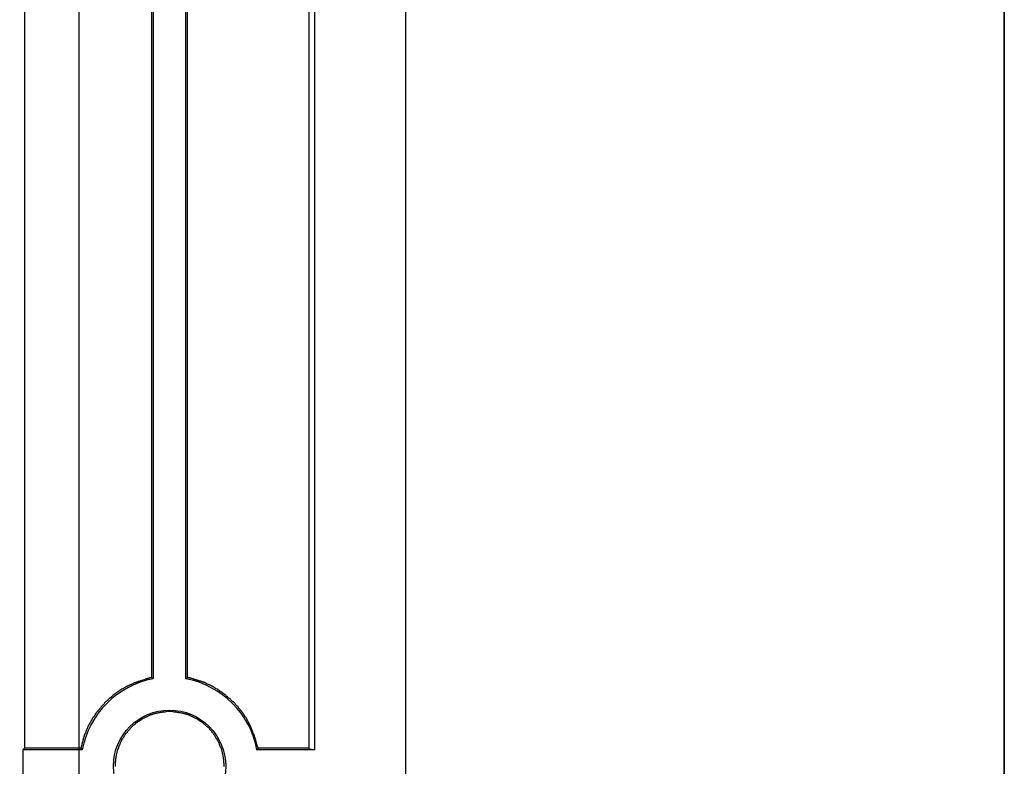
# Model space of a CAD drawing. Header units: millimetres. Extents: x 7187 to 8806, y -3756 to -2918.
# Tile 185 of 250: x 8779 to 8806, y -3625 to -3604. Entities that reach past the tile are written whole.
import ezdxf

# ---------------------------------------------------------------- set-up
doc = ezdxf.new("R2010")
doc.units = ezdxf.units.MM
doc.header["$LTSCALE"] = 3

msp = doc.modelspace()

# ---------------------------------------------------------------- linework, layer by layer
at = {"linetype": 'Continuous', "lineweight": 30}
for p, q in [((8789.58, -3422.206), (8789.58, -3663.206)), ((8779.079, -3584.205), (8779.079, -3624.207)), ((8786.922, -3584.197), (8786.922, -3624.215)), ((8787.078, -3584.158), (8787.078, -3624.254)), ((8782.628, -3586.116), (8782.628, -3622.296)), ((8783.532, -3622.296), (8783.532, -3586.116)), ((8782.583, -3586.153), (8782.583, -3622.259)), ((8783.575, -3622.26), (8783.575, -3586.152)), ((8779.032, -3624.254), (8779.079, -3624.207)), ((8779.032, -3624.254), (8779.032, -3625.158)), ((8780.67, -3624.254), (8779.032, -3624.254)), ((8787.078, -3624.254), (8785.49, -3624.254)), ((8786.922, -3624.215), (8787.078, -3624.254))]:
    msp.add_line(p, q, dxfattribs=at)
at = {"color": 3, "linetype": 'Continuous', "lineweight": 30}
msp.add_line((8780.58, -3429.206), (8780.58, -3656.206), dxfattribs=at)
at = {"color": 1, "lineweight": 35}
msp.add_lwpolyline([(8370.851, -2995.7), (8806.093, -2995.7), (8806.093, -3684.478), (8370.851, -3684.478)], close=True, dxfattribs=at)
at = {"linetype": 'Continuous', "lineweight": 30, "flags": 128}
for points in [[(8782.628, -3622.296), (8782.623, -3622.292), (8782.583, -3622.259)], [(8783.532, -3622.296), (8783.536, -3622.292), (8783.575, -3622.26)], [(8780.67, -3624.254), (8780.666, -3624.249), (8780.632, -3624.208)], [(8785.49, -3624.254), (8785.493, -3624.249), (8785.523, -3624.213)]]:
    msp.add_lwpolyline(points, dxfattribs=at)
at = {"linetype": 'Continuous', "lineweight": 30}
for points in [[(8782.588, -3622.261, 0), (8782.568, -3622.261, 0), (8782.558, -3622.271, 0), (8782.548, -3622.271, 0), (8782.528, -3622.271, 0), (8782.518, -3622.281, 0), (8782.508, -3622.281, 0), (8782.498, -3622.291, 0), (8782.478, -3622.291, 0), (8782.468, -3622.291, 0), (8782.458, -3622.301, 0), (8782.448, -3622.301, 0), (8782.428, -3622.301, 0), (8782.418, -3622.311, 0), (8782.408, -3622.311, 0), (8782.398, -3622.321, 0), (8782.378, -3622.321, 0), (8782.368, -3622.321, 0), (8782.358, -3622.331, 0), (8782.348, -3622.331, 0), (8782.328, -3622.341, 0), (8782.318, -3622.341, 0), (8782.308, -3622.341, 0), (8782.298, -3622.351, 0), (8782.278, -3622.351, 0), (8782.268, -3622.361, 0), (8782.258, -3622.361, 0), (8782.248, -3622.371, 0), (8782.238, -3622.371, 0), (8782.218, -3622.371, 0), (8782.208, -3622.381, 0), (8782.198, -3622.381, 0), (8782.188, -3622.391, 0), (8782.168, -3622.391, 0), (8782.158, -3622.401, 0), (8782.148, -3622.401, 0), (8782.138, -3622.411, 0), (8782.128, -3622.411, 0), (8782.108, -3622.411, 0), (8782.098, -3622.421, 0), (8782.088, -3622.421, 0), (8782.078, -3622.431, 0), (8782.058, -3622.431, 0), (8782.048, -3622.441, 0), (8782.038, -3622.441, 0), (8782.028, -3622.451, 0), (8782.018, -3622.451, 0), (8782.008, -3622.461, 0), (8781.988, -3622.461, 0), (8781.978, -3622.471, 0), (8781.968, -3622.481, 0), (8781.958, -3622.481, 0), (8781.948, -3622.491, 0), (8781.928, -3622.491, 0), (8781.918, -3622.501, 0), (8781.908, -3622.501, 0), (8781.898, -3622.511, 0), (8781.888, -3622.511, 0), (8781.878, -3622.521, 0), (8781.858, -3622.531, 0), (8781.848, -3622.531, 0), (8781.838, -3622.541, 0), (8781.828, -3622.541, 0), (8781.818, -3622.551, 0), (8781.808, -3622.561, 0), (8781.798, -3622.561, 0), (8781.788, -3622.571, 0), (8781.768, -3622.581, 0), (8781.758, -3622.581, 0), (8781.748, -3622.591, 0), (8781.738, -3622.601, 0), (8781.728, -3622.601, 0), (8781.718, -3622.611, 0), (8781.708, -3622.621, 0), (8781.698, -3622.621, 0), (8781.688, -3622.631, 0), (8781.668, -3622.641, 0), (8781.658, -3622.651, 0), (8781.648, -3622.651, 0), (8781.638, -3622.661, 0), (8781.628, -3622.671, 0), (8781.618, -3622.681, 0), (8781.608, -3622.681, 0), (8781.598, -3622.691, 0), (8781.588, -3622.701, 0), (8781.578, -3622.711, 0), (8781.568, -3622.711, 0), (8781.558, -3622.721, 0), (8781.548, -3622.731, 0), (8781.538, -3622.741, 0), (8781.528, -3622.751, 0), (8781.518, -3622.751, 0), (8781.508, -3622.761, 0), (8781.498, -3622.771, 0), (8781.488, -3622.781, 0), (8781.478, -3622.791, 0), (8781.468, -3622.801, 0), (8781.458, -3622.811, 0), (8781.448, -3622.811, 0), (8781.438, -3622.821, 0), (8781.428, -3622.831, 0), (8781.418, -3622.841, 0), (8781.408, -3622.851, 0), (8781.398, -3622.861, 0), (8781.388, -3622.871, 0), (8781.378, -3622.881, 0), (8781.368, -3622.881, 0), (8781.358, -3622.891, 0), (8781.348, -3622.901, 0), (8781.338, -3622.911, 0), (8781.328, -3622.921, 0), (8781.318, -3622.931, 0), (8781.308, -3622.941, 0), (8781.298, -3622.951, 0), (8781.288, -3622.961, 0), (8781.288, -3622.971, 0), (8781.278, -3622.981, 0), (8781.268, -3622.991, 0), (8781.258, -3623.001, 0), (8781.248, -3623.011, 0), (8781.238, -3623.021, 0), (8781.228, -3623.031, 0), (8781.218, -3623.041, 0), (8781.208, -3623.051, 0), (8781.198, -3623.061, 0), (8781.198, -3623.071, 0), (8781.188, -3623.081, 0), (8781.178, -3623.091, 0), (8781.168, -3623.101, 0), (8781.158, -3623.111, 0), (8781.148, -3623.121, 0), (8781.148, -3623.131, 0), (8781.138, -3623.141, 0), (8781.128, -3623.151, 0), (8781.118, -3623.161, 0), (8781.108, -3623.171, 0), (8781.098, -3623.181, 0), (8781.098, -3623.191, 0), (8781.088, -3623.201, 0), (8781.078, -3623.211, 0), (8781.068, -3623.221, 0), (8781.058, -3623.231, 0), (8781.058, -3623.241, 0), (8781.048, -3623.251, 0), (8781.038, -3623.261, 0), (8781.028, -3623.271, 0), (8781.028, -3623.291, 0), (8781.018, -3623.301, 0), (8781.008, -3623.311, 0), (8780.998, -3623.321, 0), (8780.998, -3623.331, 0), (8780.988, -3623.341, 0), (8780.978, -3623.351, 0), (8780.968, -3623.361, 0), (8780.968, -3623.371, 0), (8780.958, -3623.381, 0), (8780.948, -3623.391, 0), (8780.948, -3623.411, 0), (8780.938, -3623.421, 0), (8780.928, -3623.431, 0), (8780.928, -3623.441, 0), (8780.918, -3623.451, 0), (8780.908, -3623.461, 0), (8780.908, -3623.471, 0), (8780.898, -3623.491, 0), (8780.888, -3623.501, 0), (8780.888, -3623.511, 0), (8780.878, -3623.521, 0), (8780.868, -3623.531, 0), (8780.868, -3623.541, 0), (8780.858, -3623.551, 0), (8780.858, -3623.571, 0), (8780.848, -3623.581, 0), (8780.838, -3623.591, 0), (8780.838, -3623.601, 0), (8780.828, -3623.611, 0), (8780.828, -3623.621, 0), (8780.818, -3623.641, 0), (8780.818, -3623.651, 0), (8780.808, -3623.661, 0), (8780.808, -3623.671, 0), (8780.798, -3623.681, 0), (8780.788, -3623.701, 0), (8780.788, -3623.711, 0), (8780.778, -3623.721, 0), (8780.778, -3623.731, 0), (8780.768, -3623.741, 0), (8780.768, -3623.761, 0), (8780.758, -3623.771, 0), (8780.758, -3623.781, 0), (8780.758, -3623.791, 0), (8780.748, -3623.811, 0), (8780.748, -3623.821, 0), (8780.738, -3623.831, 0), (8780.738, -3623.841, 0), (8780.728, -3623.851, 0), (8780.728, -3623.871, 0), (8780.728, -3623.881, 0), (8780.718, -3623.891, 0), (8780.718, -3623.901, 0), (8780.708, -3623.921, 0), (8780.708, -3623.931, 0), (8780.708, -3623.941, 0), (8780.698, -3623.951, 0), (8780.698, -3623.971, 0), (8780.688, -3623.981, 0), (8780.688, -3623.991, 0), (8780.688, -3624.001, 0), (8780.678, -3624.021, 0), (8780.678, -3624.031, 0), (8780.678, -3624.041, 0), (8780.668, -3624.051, 0), (8780.668, -3624.071, 0), (8780.668, -3624.081, 0), (8780.658, -3624.091, 0), (8780.658, -3624.111, 0), (8780.658, -3624.121, 0), (8780.648, -3624.131, 0), (8780.648, -3624.141, 0), (8780.648, -3624.161, 0), (8780.638, -3624.171, 0), (8780.638, -3624.181, 0), (8780.638, -3624.191, 0), (8780.628, -3624.211, 0)], [(8785.528, -3624.211, 0), (8785.518, -3624.201, 0), (8785.518, -3624.191, 0), (8785.508, -3624.171, 0), (8785.508, -3624.161, 0), (8785.508, -3624.151, 0), (8785.498, -3624.141, 0), (8785.498, -3624.121, 0), (8785.488, -3624.111, 0), (8785.488, -3624.101, 0), (8785.488, -3624.091, 0), (8785.478, -3624.071, 0), (8785.478, -3624.061, 0), (8785.478, -3624.051, 0), (8785.468, -3624.031, 0), (8785.468, -3624.021, 0), (8785.458, -3624.011, 0), (8785.458, -3624.001, 0), (8785.458, -3623.981, 0), (8785.448, -3623.971, 0), (8785.448, -3623.961, 0), (8785.438, -3623.951, 0), (8785.438, -3623.931, 0), (8785.438, -3623.921, 0), (8785.428, -3623.911, 0), (8785.428, -3623.901, 0), (8785.418, -3623.881, 0), (8785.418, -3623.871, 0), (8785.408, -3623.861, 0), (8785.408, -3623.851, 0), (8785.408, -3623.831, 0), (8785.398, -3623.821, 0), (8785.398, -3623.811, 0), (8785.388, -3623.801, 0), (8785.388, -3623.791, 0), (8785.378, -3623.771, 0), (8785.378, -3623.761, 0), (8785.368, -3623.751, 0), (8785.368, -3623.741, 0), (8785.358, -3623.721, 0), (8785.358, -3623.711, 0), (8785.348, -3623.701, 0), (8785.348, -3623.691, 0), (8785.338, -3623.681, 0), (8785.338, -3623.661, 0), (8785.328, -3623.651, 0), (8785.328, -3623.641, 0), (8785.318, -3623.631, 0), (8785.318, -3623.621, 0), (8785.308, -3623.601, 0), (8785.308, -3623.591, 0), (8785.298, -3623.581, 0), (8785.298, -3623.571, 0), (8785.288, -3623.561, 0), (8785.288, -3623.551, 0), (8785.278, -3623.531, 0), (8785.268, -3623.521, 0), (8785.268, -3623.511, 0), (8785.258, -3623.501, 0), (8785.258, -3623.491, 0), (8785.248, -3623.481, 0), (8785.238, -3623.461, 0), (8785.238, -3623.451, 0), (8785.228, -3623.441, 0), (8785.228, -3623.431, 0), (8785.218, -3623.421, 0), (8785.208, -3623.411, 0), (8785.208, -3623.401, 0), (8785.198, -3623.381, 0), (8785.188, -3623.371, 0), (8785.188, -3623.361, 0), (8785.178, -3623.351, 0), (8785.168, -3623.341, 0), (8785.158, -3623.331, 0), (8785.158, -3623.321, 0), (8785.148, -3623.311, 0), (8785.138, -3623.301, 0), (8785.138, -3623.291, 0), (8785.128, -3623.281, 0), (8785.118, -3623.261, 0), (8785.108, -3623.251, 0), (8785.108, -3623.241, 0), (8785.098, -3623.231, 0), (8785.088, -3623.221, 0), (8785.078, -3623.211, 0), (8785.068, -3623.201, 0), (8785.068, -3623.191, 0), (8785.058, -3623.181, 0), (8785.048, -3623.171, 0), (8785.038, -3623.161, 0), (8785.028, -3623.151, 0), (8785.028, -3623.141, 0), (8785.018, -3623.131, 0), (8785.008, -3623.121, 0), (8784.998, -3623.111, 0), (8784.988, -3623.101, 0), (8784.978, -3623.091, 0), (8784.978, -3623.081, 0), (8784.968, -3623.071, 0), (8784.958, -3623.061, 0), (8784.948, -3623.051, 0), (8784.938, -3623.041, 0), (8784.928, -3623.031, 0), (8784.918, -3623.021, 0), (8784.908, -3623.011, 0), (8784.898, -3623.001, 0), (8784.898, -3622.991, 0), (8784.888, -3622.981, 0), (8784.878, -3622.971, 0), (8784.868, -3622.961, 0), (8784.858, -3622.951, 0), (8784.848, -3622.941, 0), (8784.838, -3622.931, 0), (8784.828, -3622.931, 0), (8784.818, -3622.921, 0), (8784.808, -3622.911, 0), (8784.798, -3622.901, 0), (8784.788, -3622.891, 0), (8784.778, -3622.881, 0), (8784.768, -3622.871, 0), (8784.758, -3622.861, 0), (8784.748, -3622.851, 0), (8784.738, -3622.841, 0), (8784.728, -3622.841, 0), (8784.718, -3622.831, 0), (8784.708, -3622.821, 0), (8784.698, -3622.811, 0), (8784.688, -3622.801, 0), (8784.678, -3622.791, 0), (8784.668, -3622.781, 0), (8784.658, -3622.781, 0), (8784.648, -3622.771, 0), (8784.638, -3622.761, 0), (8784.628, -3622.751, 0), (8784.618, -3622.741, 0), (8784.608, -3622.731, 0), (8784.598, -3622.731, 0), (8784.588, -3622.721, 0), (8784.578, -3622.711, 0), (8784.568, -3622.701, 0), (8784.558, -3622.691, 0), (8784.548, -3622.691, 0), (8784.538, -3622.681, 0), (8784.528, -3622.671, 0), (8784.518, -3622.661, 0), (8784.508, -3622.661, 0), (8784.498, -3622.651, 0), (8784.478, -3622.641, 0), (8784.468, -3622.631, 0), (8784.458, -3622.631, 0), (8784.448, -3622.621, 0), (8784.438, -3622.611, 0), (8784.428, -3622.601, 0), (8784.418, -3622.601, 0), (8784.408, -3622.591, 0), (8784.398, -3622.581, 0), (8784.388, -3622.581, 0), (8784.368, -3622.571, 0), (8784.358, -3622.561, 0), (8784.348, -3622.561, 0), (8784.338, -3622.551, 0), (8784.328, -3622.541, 0), (8784.318, -3622.541, 0), (8784.308, -3622.531, 0), (8784.298, -3622.521, 0), (8784.278, -3622.521, 0), (8784.268, -3622.511, 0), (8784.258, -3622.501, 0), (8784.248, -3622.501, 0), (8784.238, -3622.491, 0), (8784.228, -3622.491, 0), (8784.218, -3622.481, 0), (8784.198, -3622.471, 0), (8784.188, -3622.471, 0), (8784.178, -3622.461, 0), (8784.168, -3622.461, 0), (8784.158, -3622.451, 0), (8784.148, -3622.451, 0), (8784.128, -3622.441, 0), (8784.118, -3622.441, 0), (8784.108, -3622.431, 0), (8784.098, -3622.421, 0), (8784.088, -3622.421, 0), (8784.068, -3622.411, 0), (8784.058, -3622.411, 0), (8784.048, -3622.401, 0), (8784.038, -3622.401, 0), (8784.028, -3622.391, 0), (8784.008, -3622.391, 0), (8783.998, -3622.391, 0), (8783.988, -3622.381, 0), (8783.978, -3622.381, 0), (8783.958, -3622.371, 0), (8783.948, -3622.371, 0), (8783.938, -3622.361, 0), (8783.928, -3622.361, 0), (8783.918, -3622.361, 0), (8783.898, -3622.351, 0), (8783.888, -3622.351, 0), (8783.878, -3622.341, 0), (8783.868, -3622.341, 0), (8783.848, -3622.341, 0), (8783.838, -3622.331, 0), (8783.828, -3622.331, 0), (8783.818, -3622.321, 0), (8783.798, -3622.321, 0), (8783.788, -3622.321, 0), (8783.778, -3622.311, 0), (8783.768, -3622.311, 0), (8783.748, -3622.311, 0), (8783.738, -3622.301, 0), (8783.728, -3622.301, 0), (8783.718, -3622.301, 0), (8783.698, -3622.291, 0), (8783.688, -3622.291, 0), (8783.678, -3622.291, 0), (8783.668, -3622.281, 0), (8783.648, -3622.281, 0), (8783.638, -3622.281, 0), (8783.628, -3622.271, 0), (8783.618, -3622.271, 0), (8783.598, -3622.271, 0), (8783.588, -3622.261, 0), (8783.578, -3622.261, 0)], [(8784.588, -3624.711, 0), (8784.588, -3624.701, 0), (8784.588, -3624.681, 0), (8784.588, -3624.671, 0), (8784.588, -3624.661, 0), (8784.588, -3624.641, 0), (8784.588, -3624.631, 0), (8784.578, -3624.621, 0), (8784.578, -3624.601, 0), (8784.578, -3624.591, 0), (8784.578, -3624.581, 0), (8784.578, -3624.561, 0), (8784.578, -3624.551, 0), (8784.578, -3624.541, 0), (8784.578, -3624.521, 0), (8784.568, -3624.511, 0), (8784.568, -3624.501, 0), (8784.568, -3624.481, 0), (8784.568, -3624.471, 0), (8784.568, -3624.461, 0), (8784.558, -3624.441, 0), (8784.558, -3624.431, 0), (8784.558, -3624.421, 0), (8784.558, -3624.401, 0), (8784.548, -3624.391, 0), (8784.548, -3624.381, 0), (8784.548, -3624.361, 0), (8784.538, -3624.351, 0), (8784.538, -3624.341, 0), (8784.538, -3624.321, 0), (8784.528, -3624.311, 0), (8784.528, -3624.301, 0), (8784.528, -3624.291, 0), (8784.518, -3624.271, 0), (8784.518, -3624.261, 0), (8784.518, -3624.251, 0), (8784.508, -3624.231, 0), (8784.508, -3624.221, 0), (8784.498, -3624.211, 0), (8784.498, -3624.201, 0), (8784.488, -3624.181, 0), (8784.488, -3624.171, 0), (8784.478, -3624.161, 0), (8784.478, -3624.151, 0), (8784.468, -3624.131, 0), (8784.468, -3624.121, 0), (8784.458, -3624.111, 0), (8784.458, -3624.101, 0), (8784.448, -3624.081, 0), (8784.448, -3624.071, 0), (8784.438, -3624.061, 0), (8784.438, -3624.051, 0), (8784.428, -3624.031, 0), (8784.418, -3624.021, 0), (8784.418, -3624.011, 0), (8784.408, -3624.001, 0), (8784.398, -3623.991, 0), (8784.398, -3623.981, 0), (8784.388, -3623.961, 0), (8784.378, -3623.951, 0), (8784.378, -3623.941, 0), (8784.368, -3623.931, 0), (8784.358, -3623.921, 0), (8784.358, -3623.911, 0), (8784.348, -3623.891, 0), (8784.338, -3623.881, 0), (8784.338, -3623.871, 0), (8784.328, -3623.861, 0), (8784.318, -3623.851, 0), (8784.308, -3623.841, 0), (8784.298, -3623.831, 0), (8784.298, -3623.821, 0), (8784.288, -3623.811, 0), (8784.278, -3623.791, 0), (8784.268, -3623.781, 0), (8784.258, -3623.771, 0), (8784.258, -3623.761, 0), (8784.248, -3623.751, 0), (8784.238, -3623.741, 0), (8784.228, -3623.731, 0), (8784.218, -3623.721, 0), (8784.208, -3623.711, 0), (8784.198, -3623.701, 0), (8784.188, -3623.691, 0), (8784.188, -3623.681, 0), (8784.178, -3623.671, 0), (8784.168, -3623.661, 0), (8784.158, -3623.651, 0), (8784.148, -3623.641, 0), (8784.138, -3623.631, 0), (8784.128, -3623.621, 0), (8784.118, -3623.621, 0), (8784.108, -3623.611, 0), (8784.098, -3623.601, 0), (8784.088, -3623.591, 0), (8784.078, -3623.581, 0), (8784.068, -3623.571, 0), (8784.058, -3623.561, 0), (8784.048, -3623.551, 0), (8784.038, -3623.541, 0), (8784.028, -3623.541, 0), (8784.018, -3623.531, 0), (8784.008, -3623.521, 0), (8783.998, -3623.511, 0), (8783.988, -3623.501, 0), (8783.978, -3623.491, 0), (8783.958, -3623.491, 0), (8783.948, -3623.481, 0), (8783.938, -3623.471, 0), (8783.928, -3623.461, 0), (8783.918, -3623.461, 0), (8783.908, -3623.451, 0), (8783.898, -3623.441, 0), (8783.888, -3623.431, 0), (8783.878, -3623.431, 0), (8783.858, -3623.421, 0), (8783.848, -3623.411, 0), (8783.838, -3623.411, 0), (8783.828, -3623.401, 0), (8783.818, -3623.391, 0), (8783.808, -3623.391, 0), (8783.788, -3623.381, 0), (8783.778, -3623.371, 0), (8783.768, -3623.371, 0), (8783.758, -3623.361, 0), (8783.748, -3623.361, 0), (8783.728, -3623.351, 0), (8783.718, -3623.341, 0), (8783.708, -3623.341, 0), (8783.698, -3623.331, 0), (8783.688, -3623.331, 0), (8783.668, -3623.321, 0), (8783.658, -3623.321, 0), (8783.648, -3623.311, 0), (8783.638, -3623.311, 0), (8783.618, -3623.301, 0), (8783.608, -3623.301, 0), (8783.598, -3623.291, 0), (8783.588, -3623.291, 0), (8783.568, -3623.281, 0), (8783.558, -3623.281, 0), (8783.548, -3623.271, 0), (8783.538, -3623.271, 0), (8783.518, -3623.271, 0), (8783.508, -3623.261, 0), (8783.498, -3623.261, 0), (8783.478, -3623.261, 0), (8783.468, -3623.251, 0), (8783.458, -3623.251, 0), (8783.448, -3623.251, 0), (8783.428, -3623.241, 0), (8783.418, -3623.241, 0), (8783.408, -3623.241, 0), (8783.388, -3623.231, 0), (8783.378, -3623.231, 0), (8783.368, -3623.231, 0), (8783.348, -3623.231, 0), (8783.338, -3623.221, 0), (8783.328, -3623.221, 0), (8783.308, -3623.221, 0), (8783.298, -3623.221, 0), (8783.288, -3623.221, 0), (8783.268, -3623.211, 0), (8783.258, -3623.211, 0), (8783.248, -3623.211, 0), (8783.228, -3623.211, 0), (8783.218, -3623.211, 0), (8783.208, -3623.211, 0), (8783.188, -3623.211, 0), (8783.178, -3623.201, 0), (8783.168, -3623.201, 0), (8783.148, -3623.201, 0), (8783.138, -3623.201, 0), (8783.128, -3623.201, 0), (8783.108, -3623.201, 0), (8783.098, -3623.201, 0), (8783.088, -3623.201, 0), (8783.068, -3623.201, 0), (8783.058, -3623.201, 0), (8783.048, -3623.201, 0), (8783.028, -3623.201, 0), (8783.018, -3623.201, 0), (8783.008, -3623.201, 0), (8782.988, -3623.201, 0), (8782.978, -3623.201, 0), (8782.968, -3623.211, 0), (8782.948, -3623.211, 0), (8782.938, -3623.211, 0), (8782.928, -3623.211, 0), (8782.908, -3623.211, 0), (8782.898, -3623.211, 0), (8782.888, -3623.211, 0), (8782.868, -3623.221, 0), (8782.858, -3623.221, 0), (8782.848, -3623.221, 0), (8782.828, -3623.221, 0), (8782.818, -3623.221, 0), (8782.808, -3623.231, 0), (8782.788, -3623.231, 0), (8782.778, -3623.231, 0), (8782.768, -3623.231, 0), (8782.748, -3623.241, 0), (8782.738, -3623.241, 0), (8782.728, -3623.241, 0), (8782.718, -3623.251, 0), (8782.698, -3623.251, 0), (8782.688, -3623.251, 0), (8782.678, -3623.261, 0), (8782.658, -3623.261, 0), (8782.648, -3623.261, 0), (8782.638, -3623.271, 0), (8782.628, -3623.271, 0), (8782.608, -3623.281, 0), (8782.598, -3623.281, 0), (8782.588, -3623.291, 0), (8782.568, -3623.291, 0), (8782.558, -3623.291, 0), (8782.548, -3623.301, 0), (8782.538, -3623.301, 0), (8782.518, -3623.311, 0), (8782.508, -3623.311, 0), (8782.498, -3623.321, 0), (8782.488, -3623.321, 0), (8782.478, -3623.331, 0), (8782.458, -3623.341, 0), (8782.448, -3623.341, 0), (8782.438, -3623.351, 0), (8782.428, -3623.351, 0), (8782.408, -3623.361, 0), (8782.398, -3623.361, 0), (8782.388, -3623.371, 0), (8782.378, -3623.381, 0), (8782.368, -3623.381, 0), (8782.348, -3623.391, 0), (8782.338, -3623.401, 0), (8782.328, -3623.401, 0), (8782.318, -3623.411, 0), (8782.308, -3623.421, 0), (8782.298, -3623.421, 0), (8782.288, -3623.431, 0), (8782.268, -3623.441, 0), (8782.258, -3623.441, 0), (8782.248, -3623.451, 0), (8782.238, -3623.461, 0), (8782.228, -3623.471, 0), (8782.218, -3623.471, 0), (8782.208, -3623.481, 0), (8782.198, -3623.491, 0), (8782.188, -3623.501, 0), (8782.168, -3623.511, 0), (8782.158, -3623.511, 0), (8782.148, -3623.521, 0), (8782.138, -3623.531, 0), (8782.128, -3623.541, 0), (8782.118, -3623.551, 0), (8782.108, -3623.561, 0), (8782.098, -3623.571, 0), (8782.088, -3623.571, 0), (8782.078, -3623.581, 0), (8782.068, -3623.591, 0), (8782.058, -3623.601, 0), (8782.048, -3623.611, 0), (8782.038, -3623.621, 0), (8782.028, -3623.631, 0), (8782.018, -3623.641, 0), (8782.008, -3623.651, 0), (8781.998, -3623.661, 0), (8781.988, -3623.671, 0), (8781.988, -3623.681, 0), (8781.978, -3623.691, 0), (8781.968, -3623.701, 0), (8781.958, -3623.711, 0), (8781.948, -3623.721, 0), (8781.938, -3623.731, 0), (8781.928, -3623.741, 0), (8781.918, -3623.751, 0), (8781.908, -3623.761, 0), (8781.908, -3623.771, 0), (8781.898, -3623.781, 0), (8781.888, -3623.791, 0), (8781.878, -3623.801, 0), (8781.868, -3623.811, 0), (8781.868, -3623.821, 0), (8781.858, -3623.831, 0), (8781.848, -3623.841, 0), (8781.838, -3623.861, 0), (8781.828, -3623.871, 0), (8781.828, -3623.881, 0), (8781.818, -3623.891, 0), (8781.808, -3623.901, 0), (8781.808, -3623.911, 0), (8781.798, -3623.921, 0), (8781.788, -3623.941, 0), (8781.778, -3623.951, 0), (8781.778, -3623.961, 0), (8781.768, -3623.971, 0), (8781.758, -3623.981, 0), (8781.758, -3623.991, 0), (8781.748, -3624.011, 0), (8781.748, -3624.021, 0), (8781.738, -3624.031, 0), (8781.728, -3624.041, 0), (8781.728, -3624.051, 0), (8781.718, -3624.071, 0), (8781.718, -3624.081, 0), (8781.708, -3624.091, 0), (8781.708, -3624.101, 0), (8781.698, -3624.121, 0), (8781.688, -3624.131, 0), (8781.688, -3624.141, 0), (8781.678, -3624.151, 0), (8781.678, -3624.171, 0), (8781.668, -3624.181, 0), (8781.668, -3624.191, 0), (8781.668, -3624.201, 0), (8781.658, -3624.221, 0), (8781.658, -3624.231, 0), (8781.648, -3624.241, 0), (8781.648, -3624.251, 0), (8781.638, -3624.271, 0), (8781.638, -3624.281, 0), (8781.638, -3624.291, 0), (8781.628, -3624.311, 0), (8781.628, -3624.321, 0), (8781.628, -3624.331, 0), (8781.618, -3624.351, 0), (8781.618, -3624.361, 0), (8781.618, -3624.371, 0), (8781.608, -3624.381, 0), (8781.608, -3624.401, 0), (8781.608, -3624.411, 0), (8781.608, -3624.421, 0), (8781.598, -3624.441, 0), (8781.598, -3624.451, 0), (8781.598, -3624.461, 0), (8781.598, -3624.481, 0), (8781.588, -3624.491, 0), (8781.588, -3624.501, 0), (8781.588, -3624.521, 0), (8781.588, -3624.531, 0), (8781.588, -3624.541, 0), (8781.588, -3624.561, 0), (8781.588, -3624.571, 0), (8781.578, -3624.581, 0), (8781.578, -3624.601, 0), (8781.578, -3624.611, 0), (8781.578, -3624.631, 0), (8781.578, -3624.641, 0), (8781.578, -3624.651, 0), (8781.578, -3624.671, 0), (8781.578, -3624.681, 0), (8781.578, -3624.691, 0), (8781.578, -3624.711, 0)], [(8780.628, -3624.211, 0), (8780.618, -3624.211, 0), (8780.608, -3624.211, 0), (8780.598, -3624.211, 0), (8780.588, -3624.211, 0), (8780.568, -3624.211, 0), (8780.558, -3624.211, 0), (8780.548, -3624.211, 0), (8780.538, -3624.211, 0), (8780.518, -3624.211, 0), (8780.508, -3624.211, 0), (8780.498, -3624.211, 0), (8780.488, -3624.211, 0), (8780.478, -3624.211, 0), (8780.458, -3624.211, 0), (8780.448, -3624.211, 0), (8780.438, -3624.211, 0), (8780.428, -3624.211, 0), (8780.418, -3624.211, 0), (8780.398, -3624.211, 0), (8780.388, -3624.211, 0), (8780.378, -3624.211, 0), (8780.368, -3624.211, 0), (8780.348, -3624.211, 0), (8780.338, -3624.211, 0), (8780.328, -3624.211, 0), (8780.318, -3624.211, 0), (8780.308, -3624.211, 0), (8780.288, -3624.211, 0), (8780.278, -3624.211, 0), (8780.268, -3624.211, 0), (8780.258, -3624.211, 0), (8780.248, -3624.211, 0), (8780.228, -3624.211, 0), (8780.218, -3624.211, 0), (8780.208, -3624.211, 0), (8780.198, -3624.211, 0), (8780.188, -3624.211, 0), (8780.168, -3624.211, 0), (8780.158, -3624.211, 0), (8780.148, -3624.211, 0), (8780.138, -3624.211, 0), (8780.118, -3624.211, 0), (8780.108, -3624.211, 0), (8780.098, -3624.211, 0), (8780.088, -3624.211, 0), (8780.078, -3624.211, 0), (8780.058, -3624.211, 0), (8780.048, -3624.211, 0), (8780.038, -3624.211, 0), (8780.028, -3624.211, 0), (8780.018, -3624.211, 0), (8779.998, -3624.211, 0), (8779.988, -3624.211, 0), (8779.978, -3624.211, 0), (8779.968, -3624.211, 0), (8779.948, -3624.211, 0), (8779.938, -3624.211, 0), (8779.928, -3624.211, 0), (8779.918, -3624.211, 0), (8779.908, -3624.211, 0), (8779.888, -3624.211, 0), (8779.878, -3624.211, 0), (8779.868, -3624.211, 0), (8779.858, -3624.211, 0), (8779.848, -3624.211, 0), (8779.828, -3624.211, 0), (8779.818, -3624.211, 0), (8779.808, -3624.211, 0), (8779.798, -3624.211, 0), (8779.778, -3624.211, 0), (8779.768, -3624.211, 0), (8779.758, -3624.211, 0), (8779.748, -3624.211, 0), (8779.738, -3624.211, 0), (8779.718, -3624.211, 0), (8779.708, -3624.211, 0), (8779.698, -3624.211, 0), (8779.688, -3624.211, 0), (8779.678, -3624.211, 0), (8779.658, -3624.211, 0), (8779.648, -3624.211, 0), (8779.638, -3624.211, 0), (8779.628, -3624.211, 0), (8779.608, -3624.211, 0), (8779.598, -3624.211, 0), (8779.588, -3624.211, 0), (8779.578, -3624.211, 0), (8779.568, -3624.211, 0), (8779.548, -3624.211, 0), (8779.538, -3624.211, 0), (8779.528, -3624.211, 0), (8779.518, -3624.211, 0), (8779.508, -3624.211, 0), (8779.488, -3624.211, 0), (8779.478, -3624.211, 0), (8779.468, -3624.211, 0), (8779.458, -3624.211, 0), (8779.448, -3624.211, 0), (8779.428, -3624.211, 0), (8779.418, -3624.211, 0), (8779.408, -3624.211, 0), (8779.398, -3624.211, 0), (8779.378, -3624.211, 0), (8779.368, -3624.211, 0), (8779.358, -3624.211, 0), (8779.348, -3624.211, 0), (8779.338, -3624.211, 0), (8779.318, -3624.211, 0), (8779.308, -3624.211, 0), (8779.298, -3624.211, 0), (8779.288, -3624.211, 0), (8779.278, -3624.211, 0), (8779.258, -3624.211, 0), (8779.248, -3624.211, 0), (8779.238, -3624.211, 0), (8779.228, -3624.211, 0), (8779.208, -3624.211, 0), (8779.198, -3624.211, 0), (8779.188, -3624.211, 0), (8779.178, -3624.211, 0), (8779.168, -3624.211, 0), (8779.148, -3624.211, 0), (8779.138, -3624.211, 0), (8779.128, -3624.211, 0), (8779.118, -3624.211, 0), (8779.108, -3624.211, 0), (8779.088, -3624.211, 0), (8779.078, -3624.211, 0)], [(8786.918, -3624.211, 0), (8786.908, -3624.211, 0), (8786.898, -3624.211, 0), (8786.888, -3624.211, 0), (8786.878, -3624.211, 0), (8786.868, -3624.211, 0), (8786.858, -3624.211, 0), (8786.848, -3624.211, 0), (8786.838, -3624.211, 0), (8786.828, -3624.211, 0), (8786.808, -3624.211, 0), (8786.798, -3624.211, 0), (8786.788, -3624.211, 0), (8786.778, -3624.211, 0), (8786.768, -3624.211, 0), (8786.758, -3624.211, 0), (8786.748, -3624.211, 0), (8786.738, -3624.211, 0), (8786.728, -3624.211, 0), (8786.718, -3624.211, 0), (8786.708, -3624.211, 0), (8786.688, -3624.211, 0), (8786.678, -3624.211, 0), (8786.668, -3624.211, 0), (8786.658, -3624.211, 0), (8786.648, -3624.211, 0), (8786.638, -3624.211, 0), (8786.628, -3624.211, 0), (8786.618, -3624.211, 0), (8786.608, -3624.211, 0), (8786.598, -3624.211, 0), (8786.588, -3624.211, 0), (8786.568, -3624.211, 0), (8786.558, -3624.211, 0), (8786.548, -3624.211, 0), (8786.538, -3624.211, 0), (8786.528, -3624.211, 0), (8786.518, -3624.211, 0), (8786.508, -3624.211, 0), (8786.498, -3624.211, 0), (8786.488, -3624.211, 0), (8786.478, -3624.211, 0), (8786.468, -3624.211, 0), (8786.448, -3624.211, 0), (8786.438, -3624.211, 0), (8786.428, -3624.211, 0), (8786.418, -3624.211, 0), (8786.408, -3624.211, 0), (8786.398, -3624.211, 0), (8786.388, -3624.211, 0), (8786.378, -3624.211, 0), (8786.368, -3624.211, 0), (8786.358, -3624.211, 0), (8786.348, -3624.211, 0), (8786.328, -3624.211, 0), (8786.318, -3624.211, 0), (8786.308, -3624.211, 0), (8786.298, -3624.211, 0), (8786.288, -3624.211, 0), (8786.278, -3624.211, 0), (8786.268, -3624.211, 0), (8786.258, -3624.211, 0), (8786.248, -3624.211, 0), (8786.238, -3624.211, 0), (8786.228, -3624.211, 0), (8786.208, -3624.211, 0), (8786.198, -3624.211, 0), (8786.188, -3624.211, 0), (8786.178, -3624.211, 0), (8786.168, -3624.211, 0), (8786.158, -3624.211, 0), (8786.148, -3624.211, 0), (8786.138, -3624.211, 0), (8786.128, -3624.211, 0), (8786.118, -3624.211, 0), (8786.108, -3624.211, 0), (8786.088, -3624.211, 0), (8786.078, -3624.211, 0), (8786.068, -3624.211, 0), (8786.058, -3624.211, 0), (8786.048, -3624.211, 0), (8786.038, -3624.211, 0), (8786.028, -3624.211, 0), (8786.018, -3624.211, 0), (8786.008, -3624.211, 0), (8785.998, -3624.211, 0), (8785.978, -3624.211, 0), (8785.968, -3624.211, 0), (8785.958, -3624.211, 0), (8785.948, -3624.211, 0), (8785.938, -3624.211, 0), (8785.928, -3624.211, 0), (8785.918, -3624.211, 0), (8785.908, -3624.211, 0), (8785.898, -3624.211, 0), (8785.888, -3624.211, 0), (8785.878, -3624.211, 0), (8785.858, -3624.211, 0), (8785.848, -3624.211, 0), (8785.838, -3624.211, 0), (8785.828, -3624.211, 0), (8785.818, -3624.211, 0), (8785.808, -3624.211, 0), (8785.798, -3624.211, 0), (8785.788, -3624.211, 0), (8785.778, -3624.211, 0), (8785.768, -3624.211, 0), (8785.758, -3624.211, 0), (8785.738, -3624.211, 0), (8785.728, -3624.211, 0), (8785.718, -3624.211, 0), (8785.708, -3624.211, 0), (8785.698, -3624.211, 0), (8785.688, -3624.211, 0), (8785.678, -3624.211, 0), (8785.668, -3624.211, 0), (8785.658, -3624.211, 0), (8785.648, -3624.211, 0), (8785.638, -3624.211, 0), (8785.618, -3624.211, 0), (8785.608, -3624.211, 0), (8785.598, -3624.211, 0), (8785.588, -3624.211, 0), (8785.578, -3624.211, 0), (8785.568, -3624.211, 0), (8785.558, -3624.211, 0), (8785.548, -3624.211, 0), (8785.538, -3624.211, 0), (8785.528, -3624.211, 0)]]:
    msp.add_polyline3d(points, dxfattribs=at)
msp.add_circle((8783.08, -3624.706), 1.548, dxfattribs=at)
for start, end in [(100.6227, 169.3773), (10.6227, 79.3773)]:
    msp.add_arc((8783.08, -3624.706), 2.452, start, end, dxfattribs=at)

doc.saveas('drawing.dxf')
